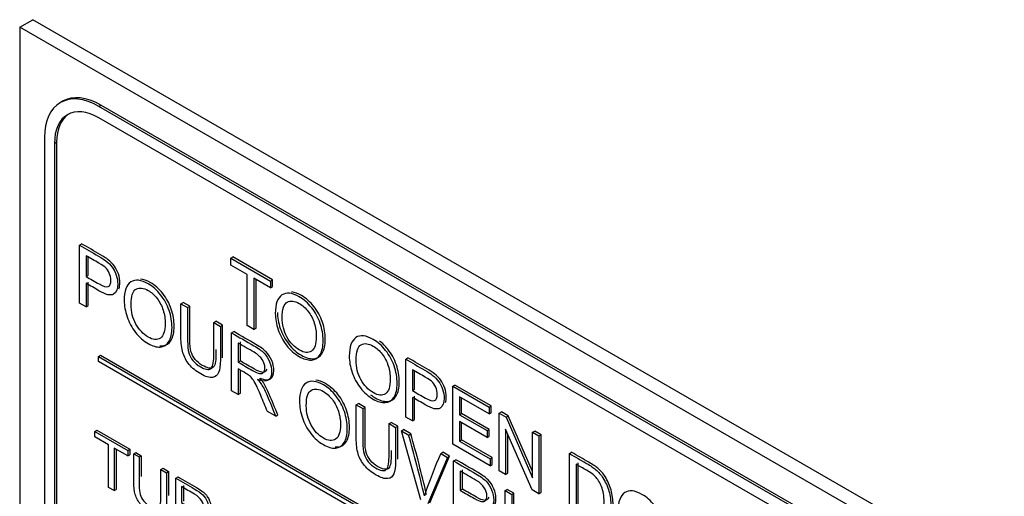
# Model space of a CAD drawing. Header units: inches. Extents: x 2 to 538, y -2 to 358.
# Tile 114 of 117: x 511.418 to 513.03, y 274.622 to 275.403. Entities that reach past the tile are written whole.
import ezdxf

# ---------------------------------------------------------------- set-up
doc = ezdxf.new("R2010")
doc.units = ezdxf.units.IN
doc.header["$MEASUREMENT"] = 0
doc.layers.add('Default', color=7, linetype='Continuous')
doc.layers.add('LAB20180', color=7, linetype='Continuous')

# ---------------------------------------------------------------- blocks, each defined once
blk = doc.blocks.new('SE6')
at = {"layer": 'LAB20180', "color": 7, "linetype": 'Continuous'}
for p, q in [((511.4181, 275.391), (511.4393, 275.4033)), ((513.0303, 274.4847), (511.4393, 275.4033)), ((513.009, 274.4725), (511.4181, 275.391)), ((511.4181, 275.391), (511.4181, 272.3292)), ((511.4882, 275.2695), (511.4847, 275.2675)), ((511.5474, 275.2612), (511.551, 275.2633)), ((512.8726, 274.4962), (511.5474, 275.2612)), ((512.8761, 274.4982), (511.551, 275.2633)), ((512.8726, 274.4774), (511.5474, 275.2425)), ((511.4587, 275.21), (511.4587, 272.4551)), ((511.475, 275.2006), (511.4785, 275.2027)), ((511.475, 275.2006), (511.475, 272.4457)), ((511.4785, 275.2027), (511.4785, 272.4478)), ((511.5159, 275.0338), (511.5194, 275.0358)), ((511.5159, 274.9389), (511.5159, 275.0338)), ((511.5267, 275.0164), (511.5267, 274.9824)), ((511.5302, 274.9844), (511.5302, 275.0144)), ((511.7637, 275.0123), (511.7672, 275.0144)), ((511.7637, 275.0012), (511.7637, 275.0123)), ((511.7637, 275.0123), (511.8285, 274.9749)), ((511.832, 274.9769), (511.7672, 275.0144)), ((511.7907, 274.9856), (511.7637, 275.0012)), ((511.5267, 274.9824), (511.5302, 274.9844)), ((511.7907, 274.9019), (511.7907, 274.9856)), ((511.8285, 274.9638), (511.8015, 274.9794)), ((511.8015, 274.9794), (511.8015, 274.8957)), ((511.5267, 274.9712), (511.5267, 274.9327)), ((511.5302, 274.9347), (511.5302, 274.9733)), ((511.805, 274.8977), (511.805, 274.9773)), ((511.8285, 274.9749), (511.832, 274.9769)), ((511.8285, 274.9749), (511.8285, 274.9638)), ((511.8285, 274.9638), (511.832, 274.9658)), ((511.832, 274.9658), (511.832, 274.9769)), ((511.5267, 274.9327), (511.5159, 274.9389)), ((511.5267, 274.9327), (511.5302, 274.9347)), ((511.6821, 274.9378), (511.6857, 274.9399)), ((511.6821, 274.9378), (511.693, 274.9316)), ((511.6965, 274.9336), (511.6857, 274.9399)), ((511.693, 274.9316), (511.6965, 274.9336)), ((511.7358, 274.9069), (511.7393, 274.9089)), ((511.7358, 274.9069), (511.7466, 274.9006)), ((511.7501, 274.9027), (511.7393, 274.9089)), ((511.7466, 274.9006), (511.7501, 274.9027)), ((511.8015, 274.8957), (511.7907, 274.9019)), ((511.8015, 274.8957), (511.805, 274.8977)), ((511.7651, 274.8899), (511.7686, 274.892)), ((511.7651, 274.795), (511.7651, 274.8899)), ((511.7759, 274.8732), (511.7759, 274.8419)), ((511.7794, 274.8439), (511.7794, 274.8753)), ((511.5471, 274.8511), (511.5506, 274.8532)), ((511.5471, 274.843), (511.5471, 274.8511)), ((511.5471, 274.8511), (512.8729, 274.0857)), ((511.5506, 274.8532), (512.8765, 274.0877)), ((512.0503, 274.8469), (512.0538, 274.8489)), ((512.8729, 274.0775), (511.5471, 274.843)), ((511.7759, 274.8419), (511.7794, 274.8439)), ((512.0503, 274.7521), (512.0503, 274.8469)), ((511.7759, 274.8309), (511.7759, 274.7888)), ((511.7794, 274.7909), (511.7794, 274.8289)), ((512.0611, 274.8295), (512.0611, 274.7954)), ((512.0646, 274.7975), (512.0646, 274.8275)), ((512.1272, 274.8024), (512.1308, 274.8045)), ((512.1272, 274.7076), (512.1272, 274.8024)), ((512.1272, 274.8024), (512.1865, 274.7682)), ((512.19, 274.7703), (512.1308, 274.8045)), ((511.7759, 274.7888), (511.7651, 274.795)), ((511.7759, 274.7888), (511.7794, 274.7909)), ((512.0611, 274.7954), (512.0646, 274.7975)), ((512.0611, 274.7843), (512.0611, 274.7458)), ((512.0646, 274.7478), (512.0646, 274.7864)), ((512.1865, 274.7571), (512.138, 274.7851)), ((512.138, 274.7851), (512.138, 274.7559)), ((511.9691, 274.7721), (511.9727, 274.7742)), ((511.9691, 274.7721), (511.98, 274.7659)), ((511.9835, 274.7679), (511.9727, 274.7742)), ((511.98, 274.7659), (511.9835, 274.7679)), ((512.1415, 274.758), (512.1415, 274.7831)), ((512.1865, 274.7682), (512.19, 274.7703)), ((512.1865, 274.7682), (512.1865, 274.7571)), ((512.19, 274.7592), (512.19, 274.7703)), ((511.8373, 274.7533), (511.8237, 274.7612)), ((511.8373, 274.7533), (511.8408, 274.7554)), ((512.0611, 274.7458), (512.0503, 274.7521)), ((512.138, 274.7559), (512.1415, 274.758)), ((512.138, 274.7559), (512.1833, 274.7298)), ((512.1869, 274.7318), (512.1415, 274.758)), ((512.1865, 274.7571), (512.19, 274.7592)), ((512.2032, 274.7586), (512.2068, 274.7606)), ((512.2032, 274.6637), (512.2032, 274.7586)), ((512.2032, 274.7586), (512.2144, 274.7521)), ((512.2179, 274.7542), (512.2068, 274.7606)), ((512.2144, 274.7521), (512.2179, 274.7542)), ((512.2144, 274.7521), (512.2578, 274.6525)), ((512.2578, 274.6626), (512.2179, 274.7542)), ((512.0228, 274.7412), (512.0263, 274.7432)), ((512.0228, 274.7412), (512.0335, 274.7349)), ((512.0371, 274.737), (512.0263, 274.7432)), ((512.0335, 274.7349), (512.0371, 274.737)), ((512.0611, 274.7458), (512.0646, 274.7478)), ((512.1833, 274.7186), (512.138, 274.7448)), ((512.138, 274.7448), (512.138, 274.7125)), ((512.1415, 274.7145), (512.1415, 274.7427)), ((511.541, 274.7286), (511.5445, 274.7307)), ((511.541, 274.7194), (511.541, 274.7286)), ((511.541, 274.7286), (511.595, 274.6974)), ((511.5445, 274.7307), (511.5985, 274.6995)), ((512.0432, 274.7294), (512.0467, 274.7314)), ((512.0749, 274.6162), (512.0432, 274.7294)), ((512.0432, 274.7294), (512.055, 274.7226)), ((512.0585, 274.7246), (512.0467, 274.7314)), ((512.055, 274.7226), (512.0585, 274.7246)), ((512.1833, 274.7298), (512.1869, 274.7318)), ((512.1833, 274.7298), (512.1833, 274.7186)), ((512.1833, 274.7186), (512.1869, 274.7206)), ((512.1869, 274.7206), (512.1869, 274.7318)), ((512.2571, 274.6326), (512.2136, 274.7323)), ((512.2136, 274.7323), (512.2136, 274.6577)), ((512.2172, 274.6598), (512.2172, 274.7242)), ((512.2578, 274.7271), (512.2613, 274.7291)), ((512.2578, 274.6525), (512.2578, 274.7271)), ((512.2578, 274.7271), (512.2682, 274.721)), ((512.2718, 274.7231), (512.2613, 274.7291)), ((512.2682, 274.721), (512.2718, 274.7231)), ((512.2682, 274.721), (512.2682, 274.6262)), ((512.2718, 274.6282), (512.2718, 274.7231)), ((511.5634, 274.7064), (511.541, 274.7194)), ((511.5634, 274.6367), (511.5634, 274.7064)), ((512.1884, 274.6723), (512.1272, 274.7076)), ((512.138, 274.7125), (512.1415, 274.7145)), ((512.138, 274.7125), (512.1884, 274.6834)), ((512.1919, 274.6855), (512.1415, 274.7145)), ((511.595, 274.6882), (511.5725, 274.7012)), ((511.5725, 274.7012), (511.5725, 274.6315)), ((511.576, 274.6991), (511.576, 274.6335)), ((511.595, 274.6974), (511.5985, 274.6995)), ((511.595, 274.6974), (511.595, 274.6882)), ((511.595, 274.6882), (511.5985, 274.6902)), ((511.5985, 274.6995), (511.5985, 274.6902)), ((511.6047, 274.6918), (511.6083, 274.6938)), ((511.6047, 274.6918), (511.6137, 274.6866)), ((511.6083, 274.6938), (511.6172, 274.6887)), ((511.6137, 274.6866), (511.6172, 274.6887)), ((512.0898, 274.6116), (512.122, 274.6879)), ((512.1074, 274.6923), (512.1109, 274.6943)), ((512.1074, 274.6923), (512.1185, 274.6859)), ((512.122, 274.6879), (512.1109, 274.6943)), ((512.1185, 274.6859), (512.122, 274.6879)), ((512.3182, 274.6922), (512.3217, 274.6942)), ((512.3182, 274.5974), (512.3182, 274.6922)), ((512.1185, 274.6859), (512.0863, 274.6096)), ((512.1286, 274.6801), (512.1321, 274.6821)), ((512.1286, 274.5852), (512.1286, 274.6801)), ((512.1884, 274.6834), (512.1919, 274.6855)), ((512.1884, 274.6834), (512.1884, 274.6723)), ((512.1884, 274.6723), (512.1919, 274.6744)), ((512.1919, 274.6744), (512.1919, 274.6855)), ((512.329, 274.6748), (512.329, 274.6022)), ((512.3325, 274.6043), (512.3325, 274.6769)), ((511.6494, 274.666), (511.6529, 274.668)), ((511.6494, 274.666), (511.6584, 274.6608)), ((511.6529, 274.668), (511.6619, 274.6629)), ((511.6584, 274.6608), (511.6619, 274.6629)), ((512.1394, 274.6633), (512.1394, 274.6319)), ((512.143, 274.634), (512.143, 274.6654)), ((512.2136, 274.6577), (512.2032, 274.6637)), ((512.2136, 274.6577), (512.2172, 274.6598)), ((511.6738, 274.6519), (511.6773, 274.654)), ((511.6738, 274.5729), (511.6738, 274.6519)), ((511.6863, 274.6401), (511.6863, 274.6139)), ((511.5725, 274.6315), (511.5634, 274.6367)), ((511.5725, 274.6315), (511.576, 274.6335)), ((511.6828, 274.6381), (511.6828, 274.6119)), ((512.1394, 274.6319), (512.143, 274.634)), ((512.2129, 274.6314), (512.2164, 274.6334)), ((512.2129, 274.5365), (512.2129, 274.6314)), ((512.2129, 274.6314), (512.2237, 274.6251)), ((512.2273, 274.6272), (512.2164, 274.6334)), ((512.2237, 274.6251), (512.2273, 274.6272)), ((512.2237, 274.6251), (512.2237, 274.5302)), ((512.2273, 274.5323), (512.2273, 274.6272)), ((512.2682, 274.6262), (512.2571, 274.6326)), ((512.2682, 274.6262), (512.2718, 274.6282))]:
    blk.add_line(p, q, dxfattribs=at)
for centre, radius, start, end in [((509.8415, 274.0961), 2.3004, 13.2452, 15.8029), ((509.845, 274.0981), 2.3004, 13.2452, 15.8029), ((512.8087, 274.3819), 0.7669, 156.1268, 161.6646)]:
    blk.add_arc(centre, radius, start, end, dxfattribs=at)
for centre, major_axis, start_param, end_param in [((511.5474, 275.1588), (0.0627, -0.1087), 2.356194, 3.926991), ((511.551, 275.1608), (0.0627, -0.1087), 2.356194, 3.141593), ((511.5474, 275.1588), (0.0512, -0.0887), 2.356194, 3.926991), ((511.551, 275.1608), (0.0512, -0.0887), 3.176104, 3.926991)]:
    blk.add_ellipse(centre, major_axis=major_axis, ratio=0.57735, start_param=start_param, end_param=end_param, dxfattribs=at)
for points, knots in [([(511.5159, 275.0338), (511.5262, 275.0278), (511.5366, 275.0219), (511.5469, 275.0159), (511.5524, 275.0128), (511.5565, 275.01), (511.5593, 275.0078), (511.5634, 275.0047), (511.5668, 275.0013), (511.5695, 274.9975), (511.5722, 274.9937), (511.5744, 274.9894), (511.5761, 274.9845), (511.5777, 274.9796), (511.5786, 274.9748), (511.5786, 274.9621), (511.5764, 274.9565), (511.5719, 274.9535), (511.5675, 274.9504), (511.5594, 274.9523), (511.5478, 274.9591), (511.5407, 274.9632), (511.5337, 274.9672), (511.5267, 274.9712)], [0, 0, 0, 0, 0.216954, 0.216954, 0.216954, 0.304453, 0.304453, 0.304453, 0.381251, 0.381251, 0.381251, 0.454067, 0.454067, 0.454067, 0.53362, 0.53362, 0.671225, 0.671225, 0.671225, 0.852685, 0.852685, 0.852685, 1, 1, 1, 1]), ([(511.5806, 274.9624), (511.5816, 274.9651), (511.5821, 274.9684), (511.5821, 274.9769), (511.5813, 274.9817), (511.5796, 274.9866), (511.578, 274.9914), (511.5758, 274.9958), (511.5731, 274.9995), (511.5703, 275.0033), (511.5669, 275.0067), (511.5629, 275.0099), (511.56, 275.0121), (511.5559, 275.0148), (511.5504, 275.018), (511.5401, 275.0239), (511.5298, 275.0299), (511.5194, 275.0358)], [0.4013229, 0.4013229, 0.4013229, 0.4013229, 0.46638, 0.46638, 0.5459332, 0.5459332, 0.5459332, 0.6187492, 0.6187492, 0.6187492, 0.6955471, 0.6955471, 0.6955471, 0.7830462, 0.7830462, 0.7830462, 1, 1, 1, 1]), ([(511.5267, 274.9824), (511.5338, 274.9783), (511.5409, 274.9742), (511.548, 274.9701), (511.555, 274.966), (511.56, 274.9646), (511.5659, 274.9673), (511.5674, 274.9707), (511.5674, 274.9802), (511.5665, 274.9841), (511.5648, 274.9879), (511.5631, 274.9918), (511.5608, 274.995), (511.5579, 274.9975), (511.5561, 274.9992), (511.5527, 275.0015), (511.5478, 275.0043), (511.5407, 275.0083), (511.5337, 275.0124), (511.5267, 275.0164)], [0, 0, 0, 0, 0.215553, 0.215553, 0.215553, 0.355111, 0.355111, 0.494668, 0.494668, 0.595727, 0.595727, 0.595727, 0.683082, 0.683082, 0.683082, 0.786659, 0.786659, 0.786659, 1, 1, 1, 1]), ([(511.5892, 274.9428), (511.5892, 274.9585), (511.5929, 274.9687), (511.6001, 274.9734), (511.6074, 274.9781), (511.6169, 274.9771), (511.6359, 274.9661), (511.6428, 274.96), (511.6488, 274.9523), (511.6549, 274.9446), (511.6595, 274.9362), (511.6627, 274.9269), (511.666, 274.9175), (511.6675, 274.9081), (511.6675, 274.8891), (511.6658, 274.8815), (511.6591, 274.8702), (511.6544, 274.8672), (511.6482, 274.8668), (511.6421, 274.8664), (511.6355, 274.8684), (511.6206, 274.8769), (511.6137, 274.883), (511.6077, 274.8908), (511.6016, 274.8987), (511.597, 274.9072), (511.5939, 274.9164), (511.5908, 274.9257), (511.5892, 274.9345), (511.5892, 274.9428)], [0, 0, 0, 0, 0.133288, 0.133288, 0.133288, 0.256521, 0.256521, 0.33712, 0.33712, 0.33712, 0.417226, 0.417226, 0.417226, 0.502205, 0.502205, 0.588318, 0.588318, 0.674431, 0.674431, 0.674431, 0.752878, 0.752878, 0.837964, 0.837964, 0.837964, 0.918255, 0.918255, 0.918255, 1, 1, 1, 1]), ([(511.6477, 274.8689), (511.6491, 274.8688), (511.6504, 274.8688), (511.6518, 274.8688), (511.6579, 274.8692), (511.6627, 274.8722), (511.6693, 274.8835), (511.671, 274.8911), (511.671, 274.9102), (511.6695, 274.9196), (511.6663, 274.9289), (511.663, 274.9382), (511.6584, 274.9466), (511.6524, 274.9543), (511.6463, 274.9621), (511.6395, 274.9681), (511.6261, 274.9758), (511.6209, 274.9777), (511.6161, 274.9782)], [0.3085122, 0.3085122, 0.3085122, 0.3085122, 0.3255694, 0.3255694, 0.3255694, 0.411682, 0.411682, 0.4977947, 0.4977947, 0.5827743, 0.5827743, 0.5827743, 0.6628804, 0.6628804, 0.6628804, 0.7434785, 0.7434785, 0.8054911, 0.8054911, 0.8054911, 0.8054911]), ([(511.6004, 274.9361), (511.6004, 274.9247), (511.603, 274.9141), (511.6083, 274.9045), (511.6137, 274.8949), (511.6203, 274.8878), (511.6364, 274.8785), (511.6432, 274.8779), (511.6537, 274.8851), (511.6563, 274.893), (511.6563, 274.9128), (511.6552, 274.9202), (511.653, 274.9272), (511.6507, 274.9343), (511.6474, 274.9406), (511.6431, 274.9463), (511.6387, 274.952), (511.6339, 274.9563), (511.6208, 274.9639), (511.6142, 274.9647), (511.6087, 274.9617), (511.6032, 274.9588), (511.6004, 274.9503), (511.6004, 274.9361)], [0, 0, 0, 0, 0.12936, 0.12936, 0.12936, 0.25362, 0.25362, 0.379572, 0.379572, 0.505523, 0.505523, 0.58514, 0.58514, 0.58514, 0.664225, 0.664225, 0.664225, 0.743181, 0.743181, 0.854837, 0.854837, 0.854837, 1, 1, 1, 1]), ([(511.8366, 274.9216), (511.8366, 274.9373), (511.8403, 274.9474), (511.8475, 274.9522), (511.8548, 274.9569), (511.8643, 274.9558), (511.8833, 274.9448), (511.8902, 274.9388), (511.8962, 274.9311), (511.9023, 274.9234), (511.907, 274.9149), (511.9101, 274.9056), (511.9133, 274.8963), (511.9149, 274.8869), (511.9149, 274.8678), (511.9132, 274.8602), (511.9065, 274.8489), (511.9018, 274.8459), (511.8956, 274.8455), (511.8895, 274.8452), (511.8829, 274.8471), (511.868, 274.8557), (511.8611, 274.8618), (511.849, 274.8774), (511.8444, 274.8859), (511.8413, 274.8952), (511.8382, 274.9045), (511.8366, 274.9132), (511.8366, 274.9216)], [0, 0, 0, 0, 0.133447, 0.133447, 0.133447, 0.256566, 0.256566, 0.337089, 0.337089, 0.337089, 0.417383, 0.417383, 0.417383, 0.502336, 0.502336, 0.588422, 0.588422, 0.674508, 0.674508, 0.674508, 0.751424, 0.751424, 0.834849, 0.834849, 0.918274, 0.918274, 0.918274, 1, 1, 1, 1]), ([(511.8401, 274.9236), (511.8401, 274.9153), (511.8417, 274.9065), (511.8448, 274.8972), (511.848, 274.888), (511.8525, 274.8794), (511.8647, 274.8638), (511.8716, 274.8577), (511.8864, 274.8492), (511.893, 274.8472), (511.8992, 274.8476), (511.9053, 274.848), (511.9101, 274.851), (511.9167, 274.8623), (511.9184, 274.8699), (511.9184, 274.8889), (511.9169, 274.8983), (511.9137, 274.9077), (511.9105, 274.9169), (511.9059, 274.9255), (511.8998, 274.9332), (511.8937, 274.9408), (511.8869, 274.9469), (511.8736, 274.9545), (511.8684, 274.9564), (511.8638, 274.957)], [0, 0, 0, 0, 0.0817262, 0.0817262, 0.0817262, 0.165151, 0.165151, 0.2485758, 0.2485758, 0.3254923, 0.3254923, 0.3254923, 0.4115781, 0.4115781, 0.4976638, 0.4976638, 0.5826169, 0.5826169, 0.5826169, 0.6629108, 0.6629108, 0.6629108, 0.7434342, 0.7434342, 0.804204, 0.804204, 0.804204, 0.804204]), ([(511.7466, 274.9006), (511.7466, 274.8824), (511.7466, 274.8641), (511.7466, 274.8458), (511.7466, 274.8363), (511.7456, 274.8293), (511.7438, 274.8248), (511.7419, 274.8203), (511.7386, 274.8176), (511.7288, 274.8162), (511.7224, 274.8182), (511.7069, 274.8271), (511.7006, 274.8323), (511.6957, 274.8381), (511.6908, 274.844), (511.6874, 274.8504), (511.6853, 274.8575), (511.6832, 274.8644), (511.6821, 274.873), (511.6821, 274.883), (511.6821, 274.9013), (511.6821, 274.9196), (511.6821, 274.9378)], [0, 0, 0, 0, 0.229406, 0.229406, 0.229406, 0.325749, 0.325749, 0.325749, 0.415354, 0.415354, 0.50496, 0.50496, 0.592698, 0.592698, 0.592698, 0.669456, 0.669456, 0.669456, 0.770584, 0.770584, 0.770584, 1, 1, 1, 1]), ([(511.693, 274.9316), (511.693, 274.9133), (511.693, 274.8951), (511.693, 274.8769), (511.693, 274.8686), (511.6936, 274.8622), (511.6949, 274.8575), (511.6962, 274.8529), (511.6985, 274.8485), (511.7018, 274.8446), (511.705, 274.8406), (511.7089, 274.8372), (511.7136, 274.8346), (511.7216, 274.8301), (511.7273, 274.8287), (511.7307, 274.831), (511.7341, 274.8333), (511.7358, 274.8402), (511.7358, 274.8522), (511.7358, 274.8704), (511.7358, 274.8886), (511.7358, 274.9069)], [0, 0, 0, 0, 0.272277, 0.272277, 0.272277, 0.364295, 0.364295, 0.364295, 0.425023, 0.425023, 0.425023, 0.495541, 0.495541, 0.495541, 0.601576, 0.601576, 0.601576, 0.727751, 0.727751, 0.727751, 1, 1, 1, 1]), ([(511.7393, 274.8628), (511.7393, 274.8599), (511.7393, 274.8571), (511.7393, 274.8542), (511.7393, 274.8423), (511.7376, 274.8353), (511.7342, 274.833), (511.7308, 274.8308), (511.7251, 274.8322), (511.7171, 274.8367), (511.7125, 274.8393), (511.7086, 274.8427), (511.7053, 274.8466), (511.7021, 274.8506), (511.6998, 274.8549), (511.6985, 274.8596), (511.6972, 274.8642), (511.6965, 274.8707), (511.6965, 274.8789), (511.6965, 274.8972), (511.6965, 274.9154), (511.6965, 274.9336)], [0.2297114, 0.2297114, 0.2297114, 0.2297114, 0.2722492, 0.2722492, 0.2722492, 0.3984241, 0.3984241, 0.3984241, 0.5044593, 0.5044593, 0.5044593, 0.5749769, 0.5749769, 0.5749769, 0.6357049, 0.6357049, 0.6357049, 0.7277228, 0.7277228, 0.7277228, 1, 1, 1, 1]), ([(511.8478, 274.9149), (511.8478, 274.9034), (511.8504, 274.8929), (511.8557, 274.8833), (511.8611, 274.8737), (511.8677, 274.8666), (511.8838, 274.8572), (511.8906, 274.8566), (511.9011, 274.8638), (511.9037, 274.8717), (511.9037, 274.8916), (511.9026, 274.8989), (511.9003, 274.906), (511.8981, 274.913), (511.8948, 274.9194), (511.8861, 274.9307), (511.8813, 274.9351), (511.8682, 274.9426), (511.8616, 274.9434), (511.8561, 274.9405), (511.8506, 274.9376), (511.8478, 274.9291), (511.8478, 274.9149)], [0, 0, 0, 0, 0.129361, 0.129361, 0.129361, 0.253624, 0.253624, 0.379577, 0.379577, 0.50553, 0.50553, 0.585148, 0.585148, 0.585148, 0.664139, 0.664139, 0.74313, 0.74313, 0.854835, 0.854835, 0.854835, 1, 1, 1, 1]), ([(511.7651, 274.8899), (511.7772, 274.8829), (511.7893, 274.876), (511.8014, 274.869), (511.8087, 274.8647), (511.8143, 274.8607), (511.8181, 274.8568), (511.8219, 274.8529), (511.825, 274.8481), (511.8272, 274.8425), (511.8296, 274.8368), (511.8306, 274.8314), (511.8306, 274.8195), (511.8288, 274.8149), (511.8212, 274.81), (511.8154, 274.8104), (511.8075, 274.8138)], [0, 0, 0, 0, 0.318055, 0.318055, 0.318055, 0.466627, 0.466627, 0.466627, 0.573877, 0.573877, 0.573877, 0.69377, 0.69377, 0.846885, 0.846885, 1, 1, 1, 1]), ([(511.811, 274.8158), (511.8189, 274.8125), (511.8248, 274.8121), (511.8323, 274.8169), (511.8342, 274.8215), (511.8342, 274.8335), (511.8331, 274.8389), (511.8308, 274.8445), (511.8285, 274.8501), (511.8254, 274.855), (511.8217, 274.8588), (511.8178, 274.8627), (511.8122, 274.8668), (511.8049, 274.871), (511.7928, 274.878), (511.7807, 274.885), (511.7686, 274.892)], [0, 0, 0, 0, 0.153115, 0.153115, 0.30623, 0.30623, 0.426123, 0.426123, 0.426123, 0.533373, 0.533373, 0.533373, 0.681945, 0.681945, 0.681945, 1, 1, 1, 1]), ([(511.9577, 274.8516), (511.9577, 274.8674), (511.9614, 274.8775), (511.9686, 274.8823), (511.9759, 274.887), (511.9854, 274.8859), (512.0045, 274.8749), (512.0113, 274.8689), (512.0173, 274.8612), (512.0234, 274.8535), (512.0281, 274.845), (512.0312, 274.8357), (512.0344, 274.8264), (512.036, 274.817), (512.036, 274.7979), (512.0344, 274.7903), (512.031, 274.7847), (512.0276, 274.7791), (512.0229, 274.776), (512.0106, 274.7753), (512.004, 274.7772), (511.9891, 274.7858), (511.9822, 274.7919), (511.9701, 274.8075), (511.9655, 274.816), (511.9593, 274.8345), (511.9577, 274.8433), (511.9577, 274.8516)], [0, 0, 0, 0, 0.133447, 0.133447, 0.133447, 0.256218, 0.256218, 0.337096, 0.337096, 0.337096, 0.41739, 0.41739, 0.41739, 0.505072, 0.505072, 0.593922, 0.593922, 0.593922, 0.671214, 0.671214, 0.748505, 0.748505, 0.832337, 0.832337, 0.916168, 0.916168, 1, 1, 1, 1]), ([(511.7759, 274.8419), (511.7837, 274.8374), (511.7915, 274.8328), (511.7993, 274.8283), (511.8042, 274.8255), (511.8081, 274.8238), (511.8109, 274.8234), (511.8137, 274.823), (511.8158, 274.8236), (511.8173, 274.8254), (511.8188, 274.8271), (511.8195, 274.8295), (511.8195, 274.8371), (511.8181, 274.8417), (511.8152, 274.8461), (511.8124, 274.8506), (511.8079, 274.8547), (511.8019, 274.8582), (511.7932, 274.8632), (511.7845, 274.8682), (511.7759, 274.8732)], [0, 0, 0, 0, 0.228902, 0.228902, 0.228902, 0.344355, 0.344355, 0.344355, 0.424671, 0.424671, 0.424671, 0.499115, 0.499115, 0.606983, 0.606983, 0.606983, 0.745517, 0.745517, 0.745517, 1, 1, 1, 1]), ([(511.9689, 274.8449), (511.9689, 274.8335), (511.9715, 274.8229), (511.9768, 274.8134), (511.9822, 274.8038), (511.9888, 274.7966), (512.0049, 274.7873), (512.0117, 274.7867), (512.0169, 274.7903), (512.0222, 274.7939), (512.0248, 274.8018), (512.0248, 274.8217), (512.0237, 274.829), (512.0192, 274.8431), (512.0159, 274.8495), (512.0116, 274.8551), (512.0072, 274.8608), (512.0024, 274.8652), (511.9893, 274.8727), (511.9827, 274.8735), (511.9772, 274.8706), (511.9717, 274.8677), (511.9689, 274.8591), (511.9689, 274.8449)], [0, 0, 0, 0, 0.129275, 0.129275, 0.129275, 0.243005, 0.243005, 0.359073, 0.359073, 0.359073, 0.493901, 0.493901, 0.579129, 0.579129, 0.664357, 0.664357, 0.664357, 0.743292, 0.743292, 0.854918, 0.854918, 0.854918, 1, 1, 1, 1]), ([(511.9927, 274.7886), (511.9952, 274.7866), (511.9977, 274.7849), (512.0075, 274.7793), (512.0142, 274.7773), (512.0264, 274.7781), (512.0311, 274.7811), (512.0345, 274.7867), (512.0379, 274.7923), (512.0395, 274.8), (512.0395, 274.819), (512.038, 274.8284), (512.0348, 274.8377), (512.0316, 274.847), (512.027, 274.8555), (512.0209, 274.8632), (512.0167, 274.8686), (512.0121, 274.8731), (512.0071, 274.8768)], [0.2226012, 0.2226012, 0.2226012, 0.2226012, 0.2514947, 0.2514947, 0.3287862, 0.3287862, 0.4060777, 0.4060777, 0.4060777, 0.4949283, 0.4949283, 0.5826099, 0.5826099, 0.5826099, 0.662904, 0.662904, 0.662904, 0.7191749, 0.7191749, 0.7191749, 0.7191749]), ([(512.115, 274.7756), (512.116, 274.7782), (512.1165, 274.7815), (512.1165, 274.79), (512.1156, 274.7948), (512.114, 274.7996), (512.1124, 274.8046), (512.1101, 274.8088), (512.1074, 274.8126), (512.1047, 274.8164), (512.1013, 274.8198), (512.0973, 274.8229), (512.0944, 274.8251), (512.0903, 274.8279), (512.0848, 274.831), (512.0745, 274.837), (512.0641, 274.843), (512.0538, 274.8489)], [0.4016159, 0.4016159, 0.4016159, 0.4016159, 0.4656485, 0.4656485, 0.5457788, 0.5457788, 0.5457788, 0.6186441, 0.6186441, 0.6186441, 0.6954631, 0.6954631, 0.6954631, 0.7829864, 0.7829864, 0.7829864, 1, 1, 1, 1]), ([(511.8225, 274.8306), (511.8221, 274.8294), (511.8216, 274.8283), (511.8208, 274.8274), (511.8194, 274.8257), (511.8172, 274.825), (511.8144, 274.8254), (511.8116, 274.8258), (511.8077, 274.8275), (511.8028, 274.8304), (511.795, 274.8349), (511.7872, 274.8394), (511.7794, 274.8439)], [0.5374202, 0.5374202, 0.5374202, 0.5374202, 0.5753291, 0.5753291, 0.5753291, 0.6556455, 0.6556455, 0.6556455, 0.7710982, 0.7710982, 0.7710982, 1, 1, 1, 1]), ([(512.0503, 274.8469), (512.0606, 274.8409), (512.0709, 274.8349), (512.0813, 274.829), (512.0867, 274.8258), (512.0909, 274.8231), (512.0937, 274.8209), (512.0978, 274.8178), (512.1012, 274.8143), (512.1039, 274.8105), (512.1066, 274.8068), (512.1088, 274.8025), (512.1105, 274.7976), (512.1121, 274.7927), (512.113, 274.7879), (512.113, 274.7751), (512.1107, 274.7696), (512.1063, 274.7666), (512.1018, 274.7636), (512.0938, 274.7654), (512.0822, 274.7721), (512.0752, 274.7762), (512.0681, 274.7803), (512.0611, 274.7843)], [0, 0, 0, 0, 0.217014, 0.217014, 0.217014, 0.304537, 0.304537, 0.304537, 0.381356, 0.381356, 0.381356, 0.454221, 0.454221, 0.454221, 0.534351, 0.534351, 0.671107, 0.671107, 0.671107, 0.85226, 0.85226, 0.85226, 1, 1, 1, 1]), ([(511.8237, 274.7612), (511.8201, 274.7699), (511.8164, 274.7786), (511.8128, 274.7872), (511.8097, 274.7948), (511.8071, 274.8006), (511.805, 274.8048), (511.8029, 274.809), (511.8011, 274.8122), (511.7995, 274.8143), (511.7979, 274.8164), (511.7962, 274.8182), (511.7946, 274.8197), (511.7933, 274.8208), (511.7913, 274.822), (511.7885, 274.8236), (511.7843, 274.8261), (511.7801, 274.8285), (511.7759, 274.8309)], [0, 0, 0, 0, 0.30738, 0.30738, 0.30738, 0.515965, 0.515965, 0.515965, 0.63426, 0.63426, 0.63426, 0.716193, 0.716193, 0.716193, 0.808495, 0.808495, 0.808495, 1, 1, 1, 1]), ([(512.0611, 274.7954), (512.0682, 274.7913), (512.0753, 274.7872), (512.0824, 274.7831), (512.0894, 274.7791), (512.0944, 274.7777), (512.1003, 274.7804), (512.1018, 274.7838), (512.1018, 274.7933), (512.1009, 274.7972), (512.0992, 274.801), (512.0975, 274.8049), (512.0951, 274.8081), (512.0923, 274.8107), (512.0905, 274.8123), (512.0871, 274.8145), (512.0821, 274.8174), (512.0751, 274.8214), (512.0681, 274.8255), (512.0611, 274.8295)], [0, 0, 0, 0, 0.215503, 0.215503, 0.215503, 0.355036, 0.355036, 0.494568, 0.494568, 0.595609, 0.595609, 0.595609, 0.683177, 0.683177, 0.683177, 0.786668, 0.786668, 0.786668, 1, 1, 1, 1]), ([(511.8075, 274.8138), (511.8104, 274.8105), (511.8126, 274.8076), (511.8141, 274.8053), (511.8173, 274.8001), (511.8203, 274.7941), (511.8231, 274.7874), (511.828, 274.7761), (511.8326, 274.7647), (511.8373, 274.7533)], [0, 0, 0, 0, 0.159913, 0.159913, 0.159913, 0.45291, 0.45291, 0.45291, 1, 1, 1, 1]), ([(511.8408, 274.7554), (511.8361, 274.7668), (511.8315, 274.7781), (511.8266, 274.7895), (511.8238, 274.7961), (511.8208, 274.8021), (511.8176, 274.8073), (511.8161, 274.8097), (511.8139, 274.8125), (511.811, 274.8158)], [0, 0, 0, 0, 0.54709, 0.54709, 0.54709, 0.840087, 0.840087, 0.840087, 1, 1, 1, 1]), ([(511.8762, 274.7771), (511.8762, 274.7928), (511.8798, 274.803), (511.8871, 274.8077), (511.8944, 274.8124), (511.9038, 274.8114), (511.9229, 274.8004), (511.9298, 274.7944), (511.9358, 274.7866), (511.9419, 274.7789), (511.9465, 274.7705), (511.9497, 274.7612), (511.9529, 274.7518), (511.9545, 274.7425), (511.9545, 274.7234), (511.9528, 274.7158), (511.9461, 274.7045), (511.9414, 274.7015), (511.9352, 274.7011), (511.9291, 274.7007), (511.9224, 274.7027), (511.9076, 274.7112), (511.9007, 274.7173), (511.8947, 274.7252), (511.8886, 274.733), (511.884, 274.7415), (511.8809, 274.7507), (511.8778, 274.76), (511.8762, 274.7688), (511.8762, 274.7771)], [0, 0, 0, 0, 0.133288, 0.133288, 0.133288, 0.256521, 0.256521, 0.337119, 0.337119, 0.337119, 0.417249, 0.417249, 0.417249, 0.502221, 0.502221, 0.588326, 0.588326, 0.674431, 0.674431, 0.674431, 0.752879, 0.752879, 0.837964, 0.837964, 0.837964, 0.918255, 0.918255, 0.918255, 1, 1, 1, 1]), ([(511.9347, 274.7032), (511.9361, 274.7031), (511.9374, 274.7031), (511.9388, 274.7031), (511.9449, 274.7035), (511.9496, 274.7065), (511.9563, 274.7178), (511.958, 274.7254), (511.958, 274.7445), (511.9564, 274.7539), (511.9533, 274.7632), (511.9501, 274.7725), (511.9454, 274.781), (511.9394, 274.7887), (511.9333, 274.7964), (511.9265, 274.8024), (511.9131, 274.8101), (511.9078, 274.8121), (511.9031, 274.8125)], [0.3086542, 0.3086542, 0.3086542, 0.3086542, 0.325569, 0.325569, 0.325569, 0.4116742, 0.4116742, 0.4977793, 0.4977793, 0.5827515, 0.5827515, 0.5827515, 0.6628808, 0.6628808, 0.6628808, 0.7434788, 0.7434788, 0.8056446, 0.8056446, 0.8056446, 0.8056446]), ([(511.8873, 274.7704), (511.8873, 274.759), (511.89, 274.7484), (511.8953, 274.7389), (511.9006, 274.7292), (511.9072, 274.7221), (511.9234, 274.7128), (511.9301, 274.7122), (511.9406, 274.7194), (511.9433, 274.7273), (511.9433, 274.7472), (511.9422, 274.7545), (511.9399, 274.7615), (511.9377, 274.7686), (511.9344, 274.7749), (511.93, 274.7806), (511.9257, 274.7863), (511.9208, 274.7907), (511.9078, 274.7982), (511.9012, 274.799), (511.8956, 274.7961), (511.8901, 274.7931), (511.8873, 274.7846), (511.8873, 274.7704)], [0, 0, 0, 0, 0.129361, 0.129361, 0.129361, 0.253622, 0.253622, 0.379575, 0.379575, 0.505527, 0.505527, 0.585145, 0.585145, 0.585145, 0.66423, 0.66423, 0.66423, 0.743184, 0.743184, 0.854836, 0.854836, 0.854836, 1, 1, 1, 1]), ([(512.0335, 274.7349), (512.0335, 274.7167), (512.0335, 274.6984), (512.0335, 274.6801), (512.0335, 274.6706), (512.0326, 274.6636), (512.0307, 274.6591), (512.0289, 274.6546), (512.0255, 274.6519), (512.0158, 274.6505), (512.0094, 274.6525), (511.9939, 274.6614), (511.9876, 274.6666), (511.9827, 274.6724), (511.9778, 274.6783), (511.9744, 274.6848), (511.9722, 274.6918), (511.9701, 274.6987), (511.9691, 274.7073), (511.9691, 274.7173), (511.9691, 274.7356), (511.9691, 274.7539), (511.9691, 274.7721)], [0, 0, 0, 0, 0.229407, 0.229407, 0.229407, 0.325751, 0.325751, 0.325751, 0.415564, 0.415564, 0.505378, 0.505378, 0.592696, 0.592696, 0.592696, 0.669455, 0.669455, 0.669455, 0.770582, 0.770582, 0.770582, 1, 1, 1, 1]), ([(512.0263, 274.6971), (512.0263, 274.6942), (512.0263, 274.6914), (512.0263, 274.6885), (512.0263, 274.6766), (512.0246, 274.6696), (512.0212, 274.6674), (512.0178, 274.6651), (512.0121, 274.6665), (512.0041, 274.671), (511.9995, 274.6736), (511.9955, 274.677), (511.9923, 274.681), (511.9891, 274.6849), (511.9867, 274.6893), (511.9855, 274.6939), (511.9841, 274.6985), (511.9835, 274.705), (511.9835, 274.7132), (511.9835, 274.7315), (511.9835, 274.7497), (511.9835, 274.7679)], [0.229732, 0.229732, 0.229732, 0.229732, 0.2722451, 0.2722451, 0.2722451, 0.3984182, 0.3984182, 0.3984182, 0.5044666, 0.5044666, 0.5044666, 0.5749832, 0.5749832, 0.5749832, 0.6357104, 0.6357104, 0.6357104, 0.7277268, 0.7277268, 0.7277268, 1, 1, 1, 1]), ([(511.98, 274.7659), (511.98, 274.7477), (511.98, 274.7294), (511.98, 274.7112), (511.98, 274.7029), (511.9806, 274.6965), (511.9819, 274.6918), (511.9832, 274.6872), (511.9855, 274.6829), (511.9888, 274.6789), (511.992, 274.6749), (511.9959, 274.6716), (512.0006, 274.6689), (512.0086, 274.6644), (512.0143, 274.663), (512.0177, 274.6653), (512.021, 274.6676), (512.0228, 274.6746), (512.0228, 274.6865), (512.0228, 274.7047), (512.0228, 274.7229), (512.0228, 274.7412)], [0, 0, 0, 0, 0.272273, 0.272273, 0.272273, 0.36429, 0.36429, 0.36429, 0.425017, 0.425017, 0.425017, 0.495533, 0.495533, 0.495533, 0.601582, 0.601582, 0.601582, 0.727755, 0.727755, 0.727755, 1, 1, 1, 1]), ([(511.6584, 274.6608), (511.6584, 274.6456), (511.6584, 274.6304), (511.6584, 274.6152), (511.6584, 274.6073), (511.6576, 274.6014), (511.6561, 274.5977), (511.6545, 274.5939), (511.6517, 274.5917), (511.6476, 274.5911), (511.6436, 274.5905), (511.6383, 274.5921), (511.6253, 274.5996), (511.6201, 274.6039), (511.616, 274.6088), (511.612, 274.6137), (511.6091, 274.6191), (511.6073, 274.6249), (511.6056, 274.6307), (511.6047, 274.6378), (511.6047, 274.6462), (511.6047, 274.6614), (511.6047, 274.6766), (511.6047, 274.6918)], [0, 0, 0, 0, 0.229163, 0.229163, 0.229163, 0.325778, 0.325778, 0.325778, 0.402506, 0.402506, 0.402506, 0.499254, 0.499254, 0.592667, 0.592667, 0.592667, 0.669452, 0.669452, 0.669452, 0.770844, 0.770844, 0.770844, 1, 1, 1, 1]), ([(512.3182, 274.6922), (512.3276, 274.6868), (512.337, 274.6813), (512.3464, 274.6759), (512.3528, 274.6722), (512.3577, 274.6689), (512.3611, 274.6661), (512.3658, 274.6621), (512.3698, 274.6575), (512.3731, 274.6523), (512.3774, 274.6455), (512.3807, 274.6383), (512.385, 274.6227), (512.3861, 274.6146), (512.3861, 274.5989), (512.3854, 274.5929), (512.3824, 274.5835), (512.3805, 274.5799), (512.3783, 274.5776), (512.376, 274.5753), (512.3735, 274.5738), (512.3708, 274.5733), (512.3681, 274.5728), (512.3648, 274.5731), (512.3571, 274.5754), (512.3528, 274.5774), (512.3478, 274.5803), (512.3379, 274.586), (512.328, 274.5917), (512.3182, 274.5974)], [0, 0, 0, 0, 0.150345, 0.150345, 0.150345, 0.228664, 0.228664, 0.228664, 0.300657, 0.300657, 0.300657, 0.39723, 0.39723, 0.493802, 0.493802, 0.575961, 0.575961, 0.65812, 0.65812, 0.65812, 0.714757, 0.714757, 0.714757, 0.778567, 0.778567, 0.842377, 0.842377, 0.842377, 1, 1, 1, 1]), ([(512.3217, 274.5994), (512.3316, 274.5937), (512.3414, 274.588), (512.3513, 274.5823), (512.3563, 274.5794), (512.3607, 274.5774), (512.3683, 274.5751), (512.3716, 274.5748), (512.3743, 274.5753), (512.377, 274.5759), (512.3795, 274.5773), (512.3818, 274.5797), (512.3841, 274.582), (512.3859, 274.5855), (512.3889, 274.5949), (512.3896, 274.6009), (512.3896, 274.6166), (512.3885, 274.6247), (512.3842, 274.6403), (512.381, 274.6476), (512.3766, 274.6544), (512.3734, 274.6596), (512.3693, 274.6642), (512.3646, 274.6681), (512.3613, 274.671), (512.3564, 274.6742), (512.35, 274.6779), (512.3405, 274.6834), (512.3311, 274.6888), (512.3217, 274.6942)], [0, 0, 0, 0, 0.157623, 0.157623, 0.157623, 0.221433, 0.221433, 0.285243, 0.285243, 0.285243, 0.34188, 0.34188, 0.34188, 0.424039, 0.424039, 0.506198, 0.506198, 0.60277, 0.60277, 0.699343, 0.699343, 0.699343, 0.771336, 0.771336, 0.771336, 0.849655, 0.849655, 0.849655, 1, 1, 1, 1]), ([(511.6137, 274.6866), (511.6137, 274.6714), (511.6137, 274.6563), (511.6137, 274.6411), (511.6137, 274.6342), (511.6143, 274.6288), (511.6154, 274.6249), (511.6165, 274.6211), (511.6184, 274.6175), (511.6211, 274.6142), (511.6238, 274.6109), (511.6271, 274.6081), (511.6376, 274.602), (511.6423, 274.601), (511.6451, 274.6029), (511.648, 274.6047), (511.6494, 274.6105), (511.6494, 274.6205), (511.6494, 274.6357), (511.6494, 274.6508), (511.6494, 274.666)], [0, 0, 0, 0, 0.272305, 0.272305, 0.272305, 0.364375, 0.364375, 0.364375, 0.425147, 0.425147, 0.425147, 0.490001, 0.490001, 0.601397, 0.601397, 0.601397, 0.727726, 0.727726, 0.727726, 1, 1, 1, 1]), ([(512.1286, 274.6801), (512.1407, 274.6731), (512.1528, 274.6661), (512.165, 274.6591), (512.1723, 274.6548), (512.1779, 274.6508), (512.1816, 274.6469), (512.1855, 274.643), (512.1885, 274.6382), (512.1908, 274.6326), (512.1931, 274.6269), (512.1942, 274.6215), (512.1942, 274.6096), (512.1923, 274.605), (512.1848, 274.6002), (512.179, 274.6005), (512.1711, 274.6039)], [0, 0, 0, 0, 0.318575, 0.318575, 0.318575, 0.466703, 0.466703, 0.466703, 0.574013, 0.574013, 0.574013, 0.693867, 0.693867, 0.846933, 0.846933, 1, 1, 1, 1]), ([(512.1746, 274.6059), (512.1825, 274.6026), (512.1883, 274.6022), (512.1958, 274.6071), (512.1978, 274.6116), (512.1978, 274.6236), (512.1966, 274.629), (512.1943, 274.6346), (512.1921, 274.6402), (512.189, 274.645), (512.1852, 274.6489), (512.1814, 274.6528), (512.1758, 274.6569), (512.1685, 274.6611), (512.1564, 274.6681), (512.1443, 274.6751), (512.1321, 274.6821)], [0, 0, 0, 0, 0.153067, 0.153067, 0.306133, 0.306133, 0.425987, 0.425987, 0.425987, 0.533297, 0.533297, 0.533297, 0.681425, 0.681425, 0.681425, 1, 1, 1, 1]), ([(512.329, 274.6022), (512.3348, 274.5989), (512.3407, 274.5955), (512.3465, 274.5921), (512.3519, 274.589), (512.3562, 274.5871), (512.3593, 274.5864), (512.3624, 274.5858), (512.3648, 274.5861), (512.3667, 274.5872), (512.3692, 274.5888), (512.3712, 274.5915), (512.3727, 274.5957), (512.3742, 274.5999), (512.3749, 274.6056), (512.3749, 274.6227), (512.3735, 274.6311), (512.3706, 274.6381), (512.3678, 274.645), (512.3644, 274.6506), (512.3603, 274.6548), (512.3574, 274.6578), (512.3527, 274.6611), (512.3463, 274.6649), (512.3405, 274.6682), (512.3347, 274.6715), (512.329, 274.6748)], [0, 0, 0, 0, 0.131508, 0.131508, 0.131508, 0.228357, 0.228357, 0.228357, 0.292742, 0.292742, 0.292742, 0.383654, 0.383654, 0.383654, 0.499024, 0.499024, 0.657911, 0.657911, 0.657911, 0.763984, 0.763984, 0.763984, 0.870531, 0.870531, 0.870531, 1, 1, 1, 1]), ([(512.1394, 274.6319), (512.1472, 274.6275), (512.155, 274.623), (512.1628, 274.6185), (512.1678, 274.6156), (512.1716, 274.6139), (512.1744, 274.6135), (512.1772, 274.6131), (512.1794, 274.6137), (512.1808, 274.6155), (512.1823, 274.6173), (512.183, 274.6197), (512.183, 274.6272), (512.1816, 274.6318), (512.1788, 274.6362), (512.176, 274.6408), (512.1715, 274.6448), (512.1654, 274.6483), (512.1567, 274.6533), (512.1481, 274.6583), (512.1394, 274.6633)], [0, 0, 0, 0, 0.228536, 0.228536, 0.228536, 0.344079, 0.344079, 0.344079, 0.424532, 0.424532, 0.424532, 0.498881, 0.498881, 0.606611, 0.606611, 0.606611, 0.74578, 0.74578, 0.74578, 1, 1, 1, 1]), ([(511.6738, 274.6519), (511.6839, 274.6461), (511.694, 274.6403), (511.704, 274.6345), (511.7101, 274.6309), (511.7148, 274.6276), (511.718, 274.6243), (511.7211, 274.6211), (511.7237, 274.6171), (511.7256, 274.6124), (511.7275, 274.6077), (511.7284, 274.6032), (511.7284, 274.5933), (511.7269, 274.5894), (511.7206, 274.5854), (511.7157, 274.5857), (511.7091, 274.5885)], [0, 0, 0, 0, 0.318057, 0.318057, 0.318057, 0.46663, 0.46663, 0.46663, 0.573882, 0.573882, 0.573882, 0.693773, 0.693773, 0.846886, 0.846886, 1, 1, 1, 1]), ([(511.6773, 274.654), (511.6874, 274.6481), (511.6975, 274.6423), (511.7076, 274.6365), (511.7137, 274.633), (511.7183, 274.6296), (511.7215, 274.6264), (511.7247, 274.6231), (511.7272, 274.6191), (511.7291, 274.6144), (511.731, 274.6097), (511.7319, 274.6052), (511.7319, 274.5953), (511.7304, 274.5915), (511.7241, 274.5874), (511.7192, 274.5878), (511.7127, 274.5905)], [0, 0, 0, 0, 0.318057, 0.318057, 0.318057, 0.46663, 0.46663, 0.46663, 0.573882, 0.573882, 0.573882, 0.693773, 0.693773, 0.846886, 0.846886, 1, 1, 1, 1]), ([(511.6828, 274.6119), (511.6893, 274.6081), (511.6957, 274.6044), (511.7022, 274.6007), (511.7064, 274.5983), (511.7096, 274.5969), (511.712, 274.5965), (511.7143, 274.5961), (511.7161, 274.5967), (511.7173, 274.5982), (511.7185, 274.5996), (511.7191, 274.6017), (511.7191, 274.608), (511.7179, 274.6117), (511.7156, 274.6155), (511.7132, 274.6192), (511.7095, 274.6226), (511.7044, 274.6256), (511.6972, 274.6298), (511.69, 274.6339), (511.6828, 274.6381)], [0, 0, 0, 0, 0.228356, 0.228356, 0.228356, 0.344327, 0.344327, 0.344327, 0.424674, 0.424674, 0.424674, 0.498233, 0.498233, 0.607039, 0.607039, 0.607039, 0.745972, 0.745972, 0.745972, 1, 1, 1, 1]), ([(512.186, 274.6208), (512.1856, 274.6195), (512.1851, 274.6185), (512.1844, 274.6175), (512.1829, 274.6158), (512.1808, 274.6151), (512.178, 274.6156), (512.1752, 274.616), (512.1713, 274.6176), (512.1663, 274.6205), (512.1585, 274.625), (512.1507, 274.6295), (512.143, 274.634)], [0.5375674, 0.5375674, 0.5375674, 0.5375674, 0.5754679, 0.5754679, 0.5754679, 0.6559215, 0.6559215, 0.6559215, 0.7714644, 0.7714644, 0.7714644, 1, 1, 1, 1]), ([(512.3978, 274.5975), (512.3978, 274.6133), (512.4015, 274.6234), (512.4088, 274.6282), (512.416, 274.6329), (512.4255, 274.6318), (512.4446, 274.6208), (512.4514, 274.6148), (512.4575, 274.6071), (512.4636, 274.5994), (512.4682, 274.5909), (512.4714, 274.5816), (512.4745, 274.5723), (512.4761, 274.5629), (512.4761, 274.5438), (512.4745, 274.5362), (512.4711, 274.5306), (512.4677, 274.525), (512.463, 274.5219), (512.4507, 274.5212), (512.4441, 274.5231), (512.4293, 274.5317), (512.4224, 274.5378), (512.4102, 274.5534), (512.4056, 274.5619), (512.3994, 274.5804), (512.3978, 274.5892), (512.3978, 274.5975)], [0, 0, 0, 0, 0.133447, 0.133447, 0.133447, 0.256218, 0.256218, 0.337096, 0.337096, 0.337096, 0.41739, 0.41739, 0.41739, 0.505072, 0.505072, 0.593922, 0.593922, 0.593922, 0.671214, 0.671214, 0.748505, 0.748505, 0.832337, 0.832337, 0.916168, 0.916168, 1, 1, 1, 1])]:
    blk.add_open_spline(points, degree=3, knots=knots, dxfattribs=at)
for points in [[(511.7501, 274.8489), (511.7501, 274.8668), (511.7501, 274.8847), (511.7501, 274.9027)], [(512.0371, 274.6832), (512.0371, 274.7011), (512.0371, 274.719), (512.0371, 274.737)], [(511.6172, 274.6887), (511.6172, 274.6773), (511.6172, 274.6659), (511.6172, 274.6545)], [(511.6619, 274.6629), (511.6619, 274.6498), (511.6619, 274.6367), (511.6619, 274.6237)]]:
    blk.add_open_spline(points, degree=3, dxfattribs=at)

msp = doc.modelspace()

# ---------------------------------------------------------------- block references
at = {"layer": 'Default'}
msp.add_blockref('SE6', (0, 0), dxfattribs=at)

doc.saveas('drawing.dxf')
